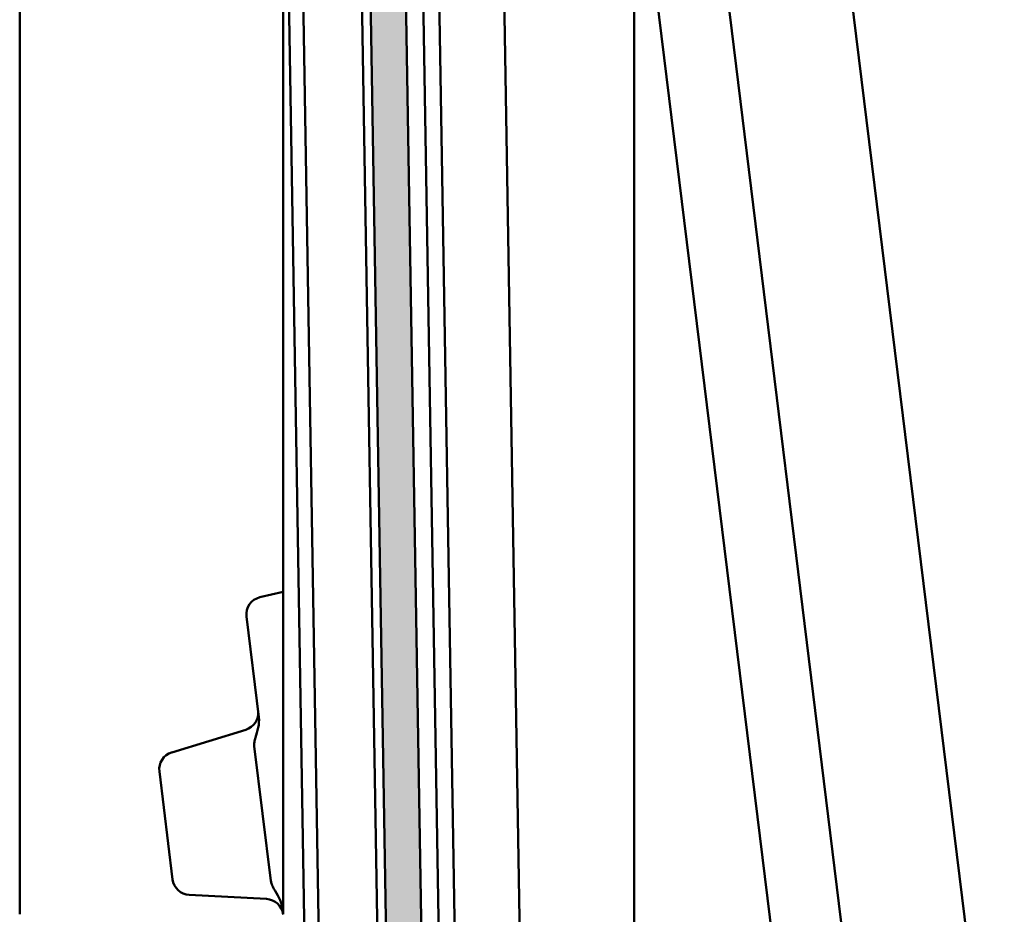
# Model space of a CAD drawing. Header units: millimetres. Extents: x 200 to 13555, y -185 to 8310.
# Tile 87 of 94: x 9222 to 9334, y 5395 to 5497. Entities that reach past the tile are written whole.
import ezdxf

# ---------------------------------------------------------------- set-up
doc = ezdxf.new("R2010")
doc.units = ezdxf.units.MM
doc.header["$LTSCALE"] = 10
doc.layers.add('Schraffur', color=7, linetype='Continuous', lineweight=18)
doc.layers.add('Sichtbare Kanten(DIN)', color=7, linetype='Continuous', lineweight=50)

msp = doc.modelspace()

# ---------------------------------------------------------------- hatches: boundary and pattern name
at = {"layer": 'Schraffur'}
h = msp.add_hatch(dxfattribs=at)
h.set_pattern_fill('WOOD', color=256, scale=38.232284, angle=120.0002, style=0, pattern_type=2)
h.set_pattern_definition([(115.236175, (-5.6287, -3.2498), (177.1654284, -383.3264295), [4.60378, -455.7747]), (131.310075, (-7.5916, 0.9146), (-109.5750044, 113.3241373), [5.84843, -189.09879]), (165.00018, (-11.452, 5.308), (-33.11008, -19.11625), [4.32549, -49.74326]), (166.847775, (-15.6304, 6.4271), (-764.2771679, 176.79718293), [8.38499, -830.11464]), (132.994775, (-23.7955, 8.335), (238.2662641, -259.7582191), [5.10084, -504.97965]), (120.00018, (-27.274, 12.066), (-52.22631, 13.99383), [9.55807, -28.67421]), (110.538175, (-32.053, 20.3434), (62.4722023, -184.666294), [4.65115, -227.90685]), (114.289175, (-14.5684, -8.411), (138.9338815, -317.1079226), [3.8423, -380.38752]), (120.00018, (-16.15, -4.91), (-52.22631, 13.99383), [5.73484, -32.49744]), (148.300975, (-19.0164, 0.0575), (-408.9399163, 249.51336584), [5.64492, -558.84894]), (172.125175, (-23.8192, 3.0237), (242.0151792, -36.8591237), [8.7183, -427.19607]), (159.289575, (-32.4553, 4.2182), (-280.24770404, 103.07919414), [5.43384, -537.94735]), (126.340375, (-37.538, 6.14), (-186.0400342, 245.7642394), [6.92417, -339.28399]), (108.111175, (-41.6411, 11.7173), (168.293733, -520.88969118), [7.42337, -734.91243]), (113.290175, (-24.8326, -14.3372), (-138.9352785, 317.10738334), [6.5443, -647.8881]), (123.366675, (-27.4201, -8.3261), (-338.97005934, 510.64426826), [6.51073, -644.5619]), (153.69028, (-31.001, -2.889), (71.342558, -47.103841), [6.89244, -130.9559]), (167.489775, (-37.1794, 0.1663), (-555.3717487, 120.821208), [6.22376, -616.15148]), (134.931575, (-43.2554, 1.5144), (-309.6095519, 306.8628788), [5.93526, -587.58814]), (120.00018, (-47.447, 5.716), (-52.22631, 13.99383), [4.58787, -33.64441]), (107.005175, (-49.7412, 9.6895), (-105.8237956, 336.22383805), [5.10084, -504.97965]), (120.00018, (-5.926, 10.264), (-52.22631, 13.99383), [0, -38.23228]), (343.152175, (-13.5688, 12.0321), (-750.28183758, 229.02837693), [8.38499, -830.11464]), (326.56518, (-38.654, -9.514), (52.226285, -13.993844), [3.41961, -82.07018]), (308.130175, (-35.8, -11.3985), (147.807238, -179.5445023), [5.40685, -264.93634]), (276.801175, (-32.4616, -15.6516), (29.3595854, -203.782908), [2.9117, -288.25689]), (146.56528, (-13.569, 12.032), (-52.22631, 13.993753), [4.27448, -81.21531]), (126.709975, (-17.136, 14.3873), (205.15614427, -278.8746325), [6.5443, -647.8881]), (109.875175, (-21.0479, 19.6337), (-225.64183528, 620.21975809), [10.87437, -1076.56376]), (109.695175, (-1.9866, -1.147), (-81.5868811, 217.7770643), [4.27448, -423.17403]), (135.524275, (-3.4272, 2.8775), (309.60804132, -306.8613446), [7.14236, -707.09462]), (162.879075, (-8.5236, 7.8815), (645.830954, -201.03570156), [7.30428, -723.12159]), (154.695375, (-15.5042, 10.0318), (-422.93337675, 197.2867778), [6.04506, -598.46141]), (129.462475, (-20.969, 12.6156), (-128.691264, 146.4341996), [6.97674, -225.58118]), (113.418175, (-25.4034, 18.002), (258.7554123, -601.10392845), [10.00634, -990.62906]), (111.870175, (-10.264, -5.926), (81.5878144, -217.7765745), [5.40685, -264.93634]), (131.310075, (-12.278, -0.908), (-109.5750044, 113.3241373), [5.84843, -189.09879]), (162.510575, (-16.139, 3.4847), (541.37770634, -173.0483246), [6.22376, -616.15148]), (165.00018, (-22.075, 5.355), (-33.11008, -19.11625), [7.02893, -47.03985]), (137.354175, (-28.8644, 7.1743), (380.95017496, -353.9650785), [6.40892, -634.48004]), (116.634175, (-33.5785, 11.5161), (272.754029, -548.87476667), [6.51073, -644.5619]), (102.897175, (-36.4972, 17.336), (-91.82995954, 388.4480969), [5.20016, -514.81682]), (111.254175, (-18.5416, -10.705), (-100.70436996, 250.8864785), [5.02865, -497.83786]), (134.931575, (-20.3645, -6.0185), (-309.6095519, 306.8628788), [5.93526, -587.58814]), (152.005575, (-24.5564, -1.8166), (194.9115112, -108.2016023), [7.21367, -353.46893]), (169.899275, (-30.926, 1.5694), (640.70814946, -115.69925033), [9.49671, -940.17391]), (135.945575, (-40.2755, 3.235), (109.5751244, -113.3241245), [5.5667, -272.76861]), (113.991175, (-44.2762, 7.1057), (-158.05177317, 350.2155638), [7.30428, -723.12159]), (96.801175, (-47.246, 13.779), (-29.3595854, 203.782908), [2.9117, -288.25689]), (110.538175, (-28.4747, -16.44), (62.4722023, -184.666294), [4.65115, -227.90685]), (130.008175, (-30.1064, -12.0844), (-276.4991683, 325.9784999), [6.59992, -653.39355]), (157.405575, (-34.3495, -7.0292), (-579.61371026, 239.26873404), [8.18205, -810.02357]), (149.054775, (-8.7935, 15.2306), (-266.253894, 155.3054733), [3.93624, -389.6902]), (130.784475, (-12.1694, 17.2547), (405.19128495, -472.41373068), [8.17314, -809.1404]), (112.875175, (-17.5083, 23.443), (100.7036961, -250.8867158), [9.24717, -298.99137])])
h.paths.add_polyline_path([(9279.36, 4460.83), (9283.36, 4460.9), (9265.98, 5509.75), (9261.98, 5509.69)])

# ---------------------------------------------------------------- linework, layer by layer
at = {"layer": 'Sichtbare Kanten(DIN)'}
for p, q in [((9321.06, 5350.62), (9289, 5611.74)), ((9303.11, 5611.74), (9334.33, 5357.44)), ((9222.18, 5511.74), (9222.18, 5394.74)), ((9252.18, 5511.74), (9252.18, 5394.74)), ((9269.82, 4475.23), (9252.65, 5511.38)), ((9261.98, 5509.69), (9279.36, 4460.83)), ((9283.36, 4460.9), (9265.98, 5509.75)), ((9294.57, 4461.08), (9277.22, 5508.24)), ((9292.18, 5508.31), (9292.18, 4605.76)), ((9293.58, 5508.83), (9312.58, 5354.09)), ((9287.16, 4460.96), (9269.82, 5507.35)), ((9278.17, 4471.91), (9261.08, 5503.89)), ((9285.36, 4460.93), (9268.12, 5501.29)), ((9271.45, 4473.4), (9254.45, 5499.56)), ((9249.54, 5430.87), (9252.18, 5431.48)), ((9249.42, 5417.22), (9248.01, 5428.68)), ((9247.93, 5415.76), (9239.49, 5413.18)), ((9250.79, 5398.54), (9248.9, 5413.9)), ((9238.09, 5411.03), (9239.6, 5398.71)), ((9241.48, 5396.95), (9250.3, 5396.49)), ((9252.18, 5394.74), (9252.09, 5395.44))]:
    msp.add_line(p, q, dxfattribs=at)
for centre, start, end in [((9249.99, 5428.92), 103, 187), ((9247.34, 5417.68), 287, 7), ((9240.07, 5411.27), 107, 187), ((9241.58, 5398.95), 187, 267), ((9250.19, 5394.49), 7.0422, 87)]:
    msp.add_arc(centre, 2, start, end, dxfattribs=at)
for points, knots in [([(9248.9, 5413.9), (9248.9, 5413.97), (9248.89, 5414.04), (9248.89, 5414.2), (9248.9, 5414.28), (9248.94, 5414.53), (9248.98, 5414.7), (9249.13, 5415.23), (9249.27, 5415.61), (9249.42, 5416.37), (9249.47, 5416.78), (9249.42, 5417.22)], [-0.4811953, -0.4811953, -0.4811953, -0.4811953, -0.4419361, -0.4419361, -0.398696, -0.398696, -0.3072531, -0.3072531, -0.1329986, -0.1329986, 0, 0, 0, 0]), ([(9252.09, 5395.44), (9252.04, 5395.88), (9251.88, 5396.27), (9251.54, 5396.99), (9251.31, 5397.33), (9251.03, 5397.83), (9250.95, 5397.99), (9250.84, 5398.28), (9250.81, 5398.41), (9250.79, 5398.54)], [-0.2664743, -0.2664743, -0.2664743, -0.2664743, -0.1917896, -0.1917896, -0.093071, -0.093071, -0.0392484, -0.0392484, 0, 0, 0, 0])]:
    msp.add_open_spline(points, degree=3, knots=knots, dxfattribs=at)

doc.saveas('drawing.dxf')
